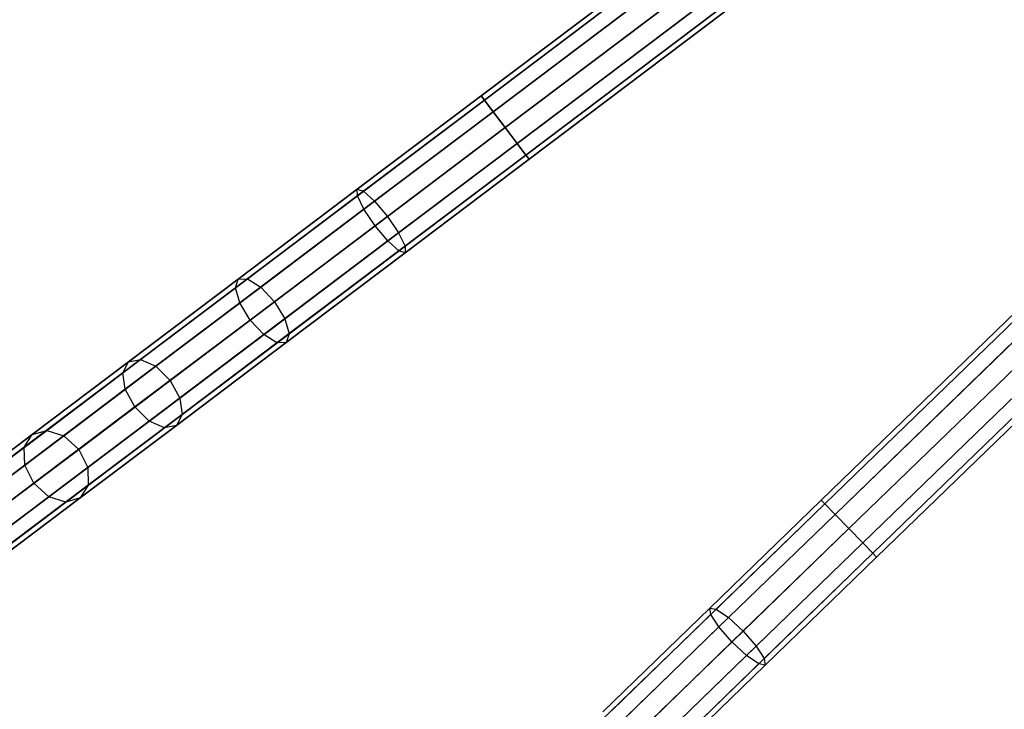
# Model space of a CAD drawing. Extents: x -129 to 129, y -127 to 130.
# Tile 13 of 188: x -98 to -74, y -78 to -61. Entities that reach past the tile are written whole.
import ezdxf

# ---------------------------------------------------------------- set-up
doc = ezdxf.new("R2010")
doc.units = 0
doc.header["$LTSCALE"] = 25.4
doc.layers.get('0').update_dxf_attribs({"linetype": 'CONTINUOUS'})

# ---------------------------------------------------------------- blocks, each defined once
blk = doc.blocks.new('NOME_B_PM2_STL')
at = {"color": 0}
for p, q in [((83.357, -34.113, 524.578), (43.456, -64.244, 524.578)), ((83.357, -34.113, 524.578), (43.456, -64.244, 524.578)), ((43.456, -64.244, 344.578), (83.357, -34.113, 344.578)), ((43.456, -64.244, 344.578), (83.357, -34.113, 344.578)), ((83.438, -34.22, 525.078), (43.537, -64.351, 525.078)), ((83.438, -34.22, 525.078), (43.537, -64.351, 525.078)), ((83.438, -34.22, 524.078), (43.537, -64.351, 524.078)), ((83.438, -34.22, 524.078), (43.537, -64.351, 524.078)), ((43.537, -64.351, 344.078), (83.438, -34.22, 344.078)), ((43.537, -64.351, 344.078), (83.438, -34.22, 344.078)), ((43.537, -64.351, 345.078), (83.438, -34.22, 345.078)), ((43.537, -64.351, 345.078), (83.438, -34.22, 345.078)), ((83.658, -34.512, 525.444), (43.757, -64.643, 525.444)), ((83.658, -34.512, 525.444), (43.757, -64.643, 525.444)), ((83.658, -34.512, 523.712), (43.757, -64.643, 523.712)), ((83.658, -34.512, 523.712), (43.757, -64.643, 523.712)), ((43.757, -64.643, 343.712), (83.658, -34.512, 343.712)), ((43.757, -64.643, 343.712), (83.658, -34.512, 343.712)), ((43.757, -64.643, 345.444), (83.658, -34.512, 345.444)), ((43.757, -64.643, 345.444), (83.658, -34.512, 345.444)), ((83.96, -34.911, 523.578), (44.059, -65.042, 523.578)), ((83.96, -34.911, 525.578), (44.059, -65.042, 525.578)), ((83.96, -34.911, 525.578), (44.059, -65.042, 525.578)), ((83.96, -34.911, 523.578), (44.059, -65.042, 523.578)), ((44.059, -65.042, 345.578), (83.96, -34.911, 345.578)), ((44.059, -65.042, 343.578), (83.96, -34.911, 343.578)), ((44.059, -65.042, 343.578), (83.96, -34.911, 343.578)), ((44.059, -65.042, 345.578), (83.96, -34.911, 345.578)), ((84.261, -35.31, 523.712), (44.36, -65.441, 523.712)), ((84.261, -35.31, 523.712), (44.36, -65.441, 523.712)), ((84.261, -35.31, 525.444), (44.36, -65.441, 525.444)), ((84.261, -35.31, 525.444), (44.36, -65.441, 525.444)), ((44.36, -65.441, 345.444), (84.261, -35.31, 345.444)), ((44.36, -65.441, 345.444), (84.261, -35.31, 345.444)), ((44.36, -65.441, 343.712), (84.261, -35.31, 343.712)), ((44.36, -65.441, 343.712), (84.261, -35.31, 343.712)), ((84.481, -35.602, 524.078), (44.581, -65.733, 524.078)), ((84.481, -35.602, 524.078), (44.581, -65.733, 524.078)), ((84.481, -35.602, 525.078), (44.581, -65.733, 525.078)), ((84.481, -35.602, 525.078), (44.581, -65.733, 525.078)), ((44.581, -65.733, 345.078), (84.481, -35.602, 345.078)), ((44.581, -65.733, 345.078), (84.481, -35.602, 345.078)), ((44.581, -65.733, 344.078), (84.481, -35.602, 344.078)), ((44.581, -65.733, 344.078), (84.481, -35.602, 344.078)), ((84.562, -35.709, 524.578), (44.661, -65.84, 524.578)), ((84.562, -35.709, 524.578), (44.661, -65.84, 524.578)), ((44.661, -65.84, 344.578), (84.562, -35.709, 344.578)), ((44.661, -65.84, 344.578), (84.562, -35.709, 344.578)), ((87.904, -39.609, 524.578), (52.008, -74.416, 524.578)), ((87.904, -39.609, 524.578), (52.008, -74.416, 524.578)), ((52.008, -74.416, 344.578), (87.904, -39.609, 344.578)), ((52.008, -74.416, 344.578), (87.904, -39.609, 344.578)), ((87.997, -39.705, 525.078), (52.102, -74.512, 525.078)), ((87.997, -39.705, 525.078), (52.102, -74.512, 525.078)), ((87.997, -39.705, 524.078), (52.102, -74.512, 524.078)), ((87.997, -39.705, 524.078), (52.102, -74.512, 524.078)), ((52.102, -74.512, 344.078), (87.997, -39.705, 344.078)), ((52.102, -74.512, 344.078), (87.997, -39.705, 344.078)), ((52.102, -74.512, 345.078), (87.997, -39.705, 345.078)), ((52.102, -74.512, 345.078), (87.997, -39.705, 345.078)), ((88.252, -39.968, 525.444), (52.356, -74.775, 525.444)), ((88.252, -39.968, 525.444), (52.356, -74.775, 525.444)), ((88.252, -39.968, 523.712), (52.356, -74.775, 523.712)), ((88.252, -39.968, 523.712), (52.356, -74.775, 523.712)), ((52.356, -74.775, 343.712), (88.252, -39.968, 343.712)), ((52.356, -74.775, 343.712), (88.252, -39.968, 343.712)), ((52.356, -74.775, 345.444), (88.252, -39.968, 345.444)), ((52.356, -74.775, 345.444), (88.252, -39.968, 345.444)), ((88.6, -40.327, 523.578), (52.704, -75.134, 523.578)), ((88.6, -40.327, 525.578), (52.704, -75.134, 525.578)), ((88.6, -40.327, 525.578), (52.704, -75.134, 525.578)), ((88.6, -40.327, 523.578), (52.704, -75.134, 523.578)), ((52.704, -75.134, 345.578), (88.6, -40.327, 345.578)), ((52.704, -75.134, 343.578), (88.6, -40.327, 343.578)), ((52.704, -75.134, 343.578), (88.6, -40.327, 343.578)), ((52.704, -75.134, 345.578), (88.6, -40.327, 345.578)), ((88.948, -40.686, 523.712), (53.052, -75.493, 523.712)), ((88.948, -40.686, 523.712), (53.052, -75.493, 523.712)), ((88.948, -40.686, 525.444), (53.052, -75.493, 525.444)), ((88.948, -40.686, 525.444), (53.052, -75.493, 525.444)), ((53.052, -75.493, 345.444), (88.948, -40.686, 345.444)), ((53.052, -75.493, 345.444), (88.948, -40.686, 345.444)), ((53.052, -75.493, 343.712), (88.948, -40.686, 343.712)), ((53.052, -75.493, 343.712), (88.948, -40.686, 343.712)), ((89.203, -40.949, 524.078), (53.307, -75.755, 524.078)), ((89.203, -40.949, 524.078), (53.307, -75.755, 524.078)), ((89.203, -40.949, 525.078), (53.307, -75.755, 525.078)), ((89.203, -40.949, 525.078), (53.307, -75.755, 525.078)), ((53.307, -75.755, 345.078), (89.203, -40.949, 345.078)), ((53.307, -75.755, 345.078), (89.203, -40.949, 345.078)), ((53.307, -75.755, 344.078), (89.203, -40.949, 344.078)), ((53.307, -75.755, 344.078), (89.203, -40.949, 344.078)), ((89.296, -41.045, 524.578), (53.401, -75.852, 524.578)), ((89.296, -41.045, 524.578), (53.401, -75.852, 524.578)), ((53.401, -75.852, 344.578), (89.296, -41.045, 344.578)), ((53.401, -75.852, 344.578), (89.296, -41.045, 344.578)), ((43.456, -64.244, 524.578), (40.342, -66.596, 524.194)), ((43.456, -64.244, 524.578), (40.342, -66.596, 524.194)), ((40.342, -66.596, 344.962), (43.456, -64.244, 344.578)), ((40.342, -66.596, 344.962), (43.456, -64.244, 344.578)), ((43.537, -64.351, 525.078), (40.345, -66.761, 524.684)), ((43.537, -64.351, 525.078), (40.345, -66.761, 524.684)), ((40.345, -66.761, 344.472), (43.537, -64.351, 344.078)), ((40.345, -66.761, 344.472), (43.537, -64.351, 344.078)), ((43.537, -64.351, 524.078), (40.501, -66.644, 523.703)), ((43.537, -64.351, 524.078), (40.501, -66.644, 523.703)), ((40.501, -66.644, 345.453), (43.537, -64.351, 345.078)), ((40.501, -66.644, 345.453), (43.537, -64.351, 345.078)), ((43.456, -64.244, 524.578), (43.537, -64.351, 525.078)), ((43.537, -64.351, 524.078), (43.456, -64.244, 524.578)), ((43.456, -64.244, 524.578), (43.537, -64.351, 525.078)), ((43.537, -64.351, 524.078), (43.456, -64.244, 524.578)), ((43.456, -64.244, 344.578), (43.537, -64.351, 344.078)), ((43.537, -64.351, 345.078), (43.456, -64.244, 344.578)), ((43.456, -64.244, 344.578), (43.537, -64.351, 344.078)), ((43.537, -64.351, 345.078), (43.456, -64.244, 344.578)), ((43.537, -64.351, 525.078), (43.757, -64.643, 525.444)), ((43.757, -64.643, 523.712), (43.537, -64.351, 524.078)), ((43.537, -64.351, 525.078), (43.757, -64.643, 525.444)), ((43.757, -64.643, 523.712), (43.537, -64.351, 524.078)), ((43.537, -64.351, 344.078), (43.757, -64.643, 343.712)), ((43.757, -64.643, 345.444), (43.537, -64.351, 345.078)), ((43.537, -64.351, 344.078), (43.757, -64.643, 343.712)), ((43.757, -64.643, 345.444), (43.537, -64.351, 345.078)), ((43.757, -64.643, 525.444), (40.509, -67.097, 525.043)), ((43.757, -64.643, 525.444), (40.509, -67.097, 525.043)), ((40.509, -67.097, 344.113), (43.757, -64.643, 343.712)), ((40.509, -67.097, 344.113), (43.757, -64.643, 343.712)), ((43.757, -64.643, 523.712), (40.778, -66.893, 523.344)), ((43.757, -64.643, 523.712), (40.778, -66.893, 523.344)), ((40.778, -66.893, 345.812), (43.757, -64.643, 345.444)), ((40.778, -66.893, 345.812), (43.757, -64.643, 345.444)), ((43.757, -64.643, 525.444), (44.059, -65.042, 525.578)), ((44.059, -65.042, 523.578), (43.757, -64.643, 523.712)), ((43.757, -64.643, 525.444), (44.059, -65.042, 525.578)), ((44.059, -65.042, 523.578), (43.757, -64.643, 523.712)), ((43.757, -64.643, 343.712), (44.059, -65.042, 343.578)), ((44.059, -65.042, 345.578), (43.757, -64.643, 345.444)), ((43.757, -64.643, 343.712), (44.059, -65.042, 343.578)), ((44.059, -65.042, 345.578), (43.757, -64.643, 345.444)), ((44.059, -65.042, 525.578), (40.789, -67.511, 525.174)), ((44.059, -65.042, 525.578), (40.789, -67.511, 525.174)), ((40.789, -67.511, 343.981), (44.059, -65.042, 343.578)), ((40.789, -67.511, 343.981), (44.059, -65.042, 343.578)), ((41.101, -67.276, 523.213), (44.059, -65.042, 523.578)), ((41.101, -67.276, 523.213), (44.059, -65.042, 523.578)), ((44.059, -65.042, 345.578), (41.101, -67.276, 345.943)), ((44.059, -65.042, 345.578), (41.101, -67.276, 345.943)), ((44.36, -65.441, 523.712), (44.059, -65.042, 523.578)), ((44.059, -65.042, 525.578), (44.36, -65.441, 525.444)), ((44.36, -65.441, 523.712), (44.059, -65.042, 523.578)), ((44.059, -65.042, 525.578), (44.36, -65.441, 525.444)), ((44.36, -65.441, 345.444), (44.059, -65.042, 345.578)), ((44.059, -65.042, 343.578), (44.36, -65.441, 343.712)), ((44.36, -65.441, 345.444), (44.059, -65.042, 345.578)), ((44.059, -65.042, 343.578), (44.36, -65.441, 343.712)), ((44.36, -65.441, 525.444), (41.111, -67.895, 525.043)), ((44.36, -65.441, 525.444), (41.111, -67.895, 525.043)), ((41.111, -67.895, 344.113), (44.36, -65.441, 343.712)), ((41.111, -67.895, 344.113), (44.36, -65.441, 343.712)), ((44.36, -65.441, 523.712), (41.381, -67.691, 523.344)), ((44.36, -65.441, 523.712), (41.381, -67.691, 523.344)), ((41.381, -67.691, 345.812), (44.36, -65.441, 345.444)), ((41.381, -67.691, 345.812), (44.36, -65.441, 345.444)), ((44.581, -65.733, 524.078), (44.36, -65.441, 523.712)), ((44.36, -65.441, 525.444), (44.581, -65.733, 525.078)), ((44.581, -65.733, 524.078), (44.36, -65.441, 523.712)), ((44.36, -65.441, 525.444), (44.581, -65.733, 525.078)), ((44.581, -65.733, 345.078), (44.36, -65.441, 345.444)), ((44.36, -65.441, 343.712), (44.581, -65.733, 344.078)), ((44.581, -65.733, 345.078), (44.36, -65.441, 345.444)), ((44.36, -65.441, 343.712), (44.581, -65.733, 344.078)), ((44.581, -65.733, 525.078), (41.389, -68.144, 524.684)), ((44.581, -65.733, 525.078), (41.389, -68.144, 524.684)), ((41.389, -68.144, 344.472), (44.581, -65.733, 344.078)), ((41.389, -68.144, 344.472), (44.581, -65.733, 344.078)), ((44.581, -65.733, 524.078), (41.545, -68.026, 523.703)), ((44.581, -65.733, 524.078), (41.545, -68.026, 523.703)), ((41.545, -68.026, 345.453), (44.581, -65.733, 345.078)), ((41.545, -68.026, 345.453), (44.581, -65.733, 345.078)), ((44.661, -65.84, 524.578), (41.548, -68.192, 524.194)), ((44.661, -65.84, 524.578), (41.548, -68.192, 524.194)), ((41.548, -68.192, 344.962), (44.661, -65.84, 344.578)), ((41.548, -68.192, 344.962), (44.661, -65.84, 344.578)), ((44.661, -65.84, 524.578), (44.581, -65.733, 524.078)), ((44.581, -65.733, 525.078), (44.661, -65.84, 524.578)), ((44.661, -65.84, 524.578), (44.581, -65.733, 524.078)), ((44.581, -65.733, 525.078), (44.661, -65.84, 524.578)), ((44.661, -65.84, 344.578), (44.581, -65.733, 345.078)), ((44.581, -65.733, 344.078), (44.661, -65.84, 344.578)), ((44.661, -65.84, 344.578), (44.581, -65.733, 345.078)), ((44.581, -65.733, 344.078), (44.661, -65.84, 344.578)), ((40.342, -66.596, 524.194), (37.348, -68.857, 523.055)), ((40.342, -66.596, 524.194), (37.348, -68.857, 523.055)), ((37.348, -68.857, 346.1), (40.342, -66.596, 344.962)), ((37.348, -68.857, 346.1), (40.342, -66.596, 344.962)), ((40.345, -66.761, 524.684), (40.342, -66.596, 524.194)), ((40.342, -66.596, 524.194), (40.501, -66.644, 523.703)), ((40.345, -66.761, 524.684), (40.342, -66.596, 524.194)), ((40.342, -66.596, 524.194), (40.501, -66.644, 523.703)), ((40.345, -66.761, 344.472), (40.342, -66.596, 344.962)), ((40.342, -66.596, 344.962), (40.501, -66.644, 345.453)), ((40.345, -66.761, 344.472), (40.342, -66.596, 344.962)), ((40.342, -66.596, 344.962), (40.501, -66.644, 345.453)), ((40.345, -66.761, 524.684), (37.276, -69.079, 523.517)), ((40.345, -66.761, 524.684), (37.276, -69.079, 523.517)), ((37.276, -69.079, 345.638), (40.345, -66.761, 344.472)), ((37.276, -69.079, 345.638), (40.345, -66.761, 344.472)), ((40.501, -66.644, 523.703), (37.582, -68.848, 522.594)), ((40.501, -66.644, 523.703), (37.582, -68.848, 522.594)), ((37.582, -68.848, 346.562), (40.501, -66.644, 345.453)), ((37.582, -68.848, 346.562), (40.501, -66.644, 345.453)), ((40.509, -67.097, 525.043), (40.345, -66.761, 524.684)), ((40.509, -67.097, 525.043), (40.345, -66.761, 524.684)), ((40.509, -67.097, 344.113), (40.345, -66.761, 344.472)), ((40.509, -67.097, 344.113), (40.345, -66.761, 344.472)), ((40.501, -66.644, 523.703), (40.778, -66.893, 523.344)), ((40.501, -66.644, 523.703), (40.778, -66.893, 523.344)), ((40.501, -66.644, 345.453), (40.778, -66.893, 345.812)), ((40.501, -66.644, 345.453), (40.778, -66.893, 345.812)), ((40.509, -67.097, 525.043), (37.385, -69.455, 523.856)), ((40.509, -67.097, 525.043), (37.385, -69.455, 523.856)), ((37.385, -69.455, 345.3), (40.509, -67.097, 344.113)), ((37.385, -69.455, 345.3), (40.509, -67.097, 344.113)), ((40.778, -66.893, 523.344), (37.914, -69.056, 522.255)), ((40.778, -66.893, 523.344), (37.914, -69.056, 522.255)), ((37.914, -69.056, 346.9), (40.778, -66.893, 345.812)), ((37.914, -69.056, 346.9), (40.778, -66.893, 345.812)), ((40.789, -67.511, 525.174), (40.509, -67.097, 525.043)), ((40.789, -67.511, 525.174), (40.509, -67.097, 525.043)), ((40.789, -67.511, 343.981), (40.509, -67.097, 344.113)), ((40.789, -67.511, 343.981), (40.509, -67.097, 344.113)), ((40.778, -66.893, 523.344), (41.101, -67.276, 523.213)), ((40.778, -66.893, 523.344), (41.101, -67.276, 523.213)), ((40.778, -66.893, 345.812), (41.101, -67.276, 345.943)), ((40.778, -66.893, 345.812), (41.101, -67.276, 345.943)), ((38.256, -69.424, 522.132), (41.101, -67.276, 523.213)), ((38.256, -69.424, 522.132), (41.101, -67.276, 523.213)), ((41.101, -67.276, 345.943), (38.256, -69.424, 347.024)), ((41.101, -67.276, 345.943), (38.256, -69.424, 347.024)), ((41.101, -67.276, 523.213), (41.381, -67.691, 523.344)), ((41.101, -67.276, 523.213), (41.381, -67.691, 523.344)), ((41.101, -67.276, 345.943), (41.381, -67.691, 345.812)), ((41.101, -67.276, 345.943), (41.381, -67.691, 345.812)), ((40.789, -67.511, 525.174), (37.645, -69.885, 523.979)), ((40.789, -67.511, 525.174), (37.645, -69.885, 523.979)), ((37.645, -69.885, 345.176), (40.789, -67.511, 343.981)), ((37.645, -69.885, 345.176), (40.789, -67.511, 343.981)), ((41.111, -67.895, 525.043), (40.789, -67.511, 525.174)), ((41.111, -67.895, 525.043), (40.789, -67.511, 525.174)), ((41.111, -67.895, 344.113), (40.789, -67.511, 343.981)), ((41.111, -67.895, 344.113), (40.789, -67.511, 343.981)), ((41.381, -67.691, 523.344), (38.517, -69.854, 522.255)), ((41.381, -67.691, 523.344), (38.517, -69.854, 522.255)), ((38.517, -69.854, 346.9), (41.381, -67.691, 345.812)), ((38.517, -69.854, 346.9), (41.381, -67.691, 345.812)), ((41.381, -67.691, 523.344), (41.545, -68.026, 523.703)), ((41.381, -67.691, 523.344), (41.545, -68.026, 523.703)), ((41.381, -67.691, 345.812), (41.545, -68.026, 345.453)), ((41.381, -67.691, 345.812), (41.545, -68.026, 345.453)), ((41.111, -67.895, 525.043), (37.988, -70.253, 523.856)), ((41.111, -67.895, 525.043), (37.988, -70.253, 523.856)), ((37.988, -70.253, 345.3), (41.111, -67.895, 344.113)), ((37.988, -70.253, 345.3), (41.111, -67.895, 344.113)), ((41.545, -68.026, 523.703), (38.625, -70.231, 522.594)), ((41.545, -68.026, 523.703), (38.625, -70.231, 522.594)), ((38.625, -70.231, 346.562), (41.545, -68.026, 345.453)), ((38.625, -70.231, 346.562), (41.545, -68.026, 345.453)), ((41.389, -68.144, 524.684), (41.111, -67.895, 525.043)), ((41.389, -68.144, 524.684), (41.111, -67.895, 525.043)), ((41.389, -68.144, 344.472), (41.111, -67.895, 344.113)), ((41.389, -68.144, 344.472), (41.111, -67.895, 344.113)), ((41.545, -68.026, 523.703), (41.548, -68.192, 524.194)), ((41.545, -68.026, 523.703), (41.548, -68.192, 524.194)), ((41.545, -68.026, 345.453), (41.548, -68.192, 344.962)), ((41.545, -68.026, 345.453), (41.548, -68.192, 344.962)), ((41.389, -68.144, 524.684), (38.32, -70.461, 523.517)), ((41.389, -68.144, 524.684), (38.32, -70.461, 523.517)), ((38.32, -70.461, 345.638), (41.389, -68.144, 344.472)), ((38.32, -70.461, 345.638), (41.389, -68.144, 344.472)), ((41.548, -68.192, 524.194), (38.554, -70.453, 523.055)), ((41.548, -68.192, 524.194), (38.554, -70.453, 523.055)), ((38.554, -70.453, 346.1), (41.548, -68.192, 344.962)), ((38.554, -70.453, 346.1), (41.548, -68.192, 344.962)), ((41.548, -68.192, 524.194), (41.389, -68.144, 524.684)), ((41.548, -68.192, 524.194), (41.389, -68.144, 524.684)), ((41.548, -68.192, 344.962), (41.389, -68.144, 344.472)), ((41.548, -68.192, 344.962), (41.389, -68.144, 344.472)), ((37.348, -68.857, 523.055), (34.589, -70.94, 521.207)), ((37.348, -68.857, 523.055), (34.589, -70.94, 521.207)), ((34.589, -70.94, 347.948), (37.348, -68.857, 346.1)), ((34.589, -70.94, 347.948), (37.348, -68.857, 346.1)), ((37.582, -68.848, 522.594), (34.891, -70.88, 520.792)), ((37.582, -68.848, 522.594), (34.891, -70.88, 520.792)), ((34.891, -70.88, 348.364), (37.582, -68.848, 346.562)), ((34.891, -70.88, 348.364), (37.582, -68.848, 346.562)), ((37.914, -69.056, 522.255), (35.274, -71.05, 520.487)), ((37.914, -69.056, 522.255), (35.274, -71.05, 520.487)), ((35.274, -71.05, 348.669), (37.914, -69.056, 346.9)), ((35.274, -71.05, 348.669), (37.914, -69.056, 346.9)), ((37.276, -69.079, 523.517), (37.348, -68.857, 523.055)), ((37.276, -69.079, 523.517), (37.348, -68.857, 523.055)), ((37.276, -69.079, 345.638), (37.348, -68.857, 346.1)), ((37.276, -69.079, 345.638), (37.348, -68.857, 346.1)), ((37.348, -68.857, 523.055), (37.582, -68.848, 522.594)), ((37.348, -68.857, 523.055), (37.582, -68.848, 522.594)), ((37.348, -68.857, 346.1), (37.582, -68.848, 346.562)), ((37.348, -68.857, 346.1), (37.582, -68.848, 346.562)), ((37.582, -68.848, 522.594), (37.914, -69.056, 522.255)), ((37.582, -68.848, 522.594), (37.914, -69.056, 522.255)), ((37.582, -68.848, 346.562), (37.914, -69.056, 346.9)), ((37.582, -68.848, 346.562), (37.914, -69.056, 346.9)), ((37.914, -69.056, 522.255), (38.256, -69.424, 522.132)), ((37.914, -69.056, 522.255), (38.256, -69.424, 522.132)), ((37.914, -69.056, 346.9), (38.256, -69.424, 347.024)), ((37.914, -69.056, 346.9), (38.256, -69.424, 347.024)), ((37.276, -69.079, 523.517), (34.448, -71.215, 521.623)), ((37.276, -69.079, 523.517), (34.448, -71.215, 521.623)), ((34.448, -71.215, 347.533), (37.276, -69.079, 345.638)), ((34.448, -71.215, 347.533), (37.276, -69.079, 345.638)), ((37.385, -69.455, 523.856), (37.276, -69.079, 523.517)), ((37.385, -69.455, 523.856), (37.276, -69.079, 523.517)), ((37.385, -69.455, 345.3), (37.276, -69.079, 345.638)), ((37.385, -69.455, 345.3), (37.276, -69.079, 345.638)), ((37.385, -69.455, 523.856), (34.506, -71.629, 521.927)), ((37.385, -69.455, 523.856), (34.506, -71.629, 521.927)), ((34.506, -71.629, 347.228), (37.385, -69.455, 345.3)), ((34.506, -71.629, 347.228), (37.385, -69.455, 345.3)), ((35.635, -71.404, 520.376), (38.256, -69.424, 522.132)), ((35.635, -71.404, 520.376), (38.256, -69.424, 522.132)), ((38.256, -69.424, 347.024), (35.635, -71.404, 348.78)), ((38.256, -69.424, 347.024), (35.635, -71.404, 348.78)), ((37.645, -69.885, 523.979), (37.385, -69.455, 523.856)), ((37.645, -69.885, 523.979), (37.385, -69.455, 523.856)), ((37.645, -69.885, 345.176), (37.385, -69.455, 345.3)), ((37.645, -69.885, 345.176), (37.385, -69.455, 345.3)), ((38.256, -69.424, 522.132), (38.517, -69.854, 522.255)), ((38.256, -69.424, 522.132), (38.517, -69.854, 522.255)), ((38.256, -69.424, 347.024), (38.517, -69.854, 346.9)), ((38.256, -69.424, 347.024), (38.517, -69.854, 346.9)), ((37.645, -69.885, 523.979), (34.748, -72.073, 522.039)), ((37.645, -69.885, 523.979), (34.748, -72.073, 522.039)), ((34.748, -72.073, 347.117), (37.645, -69.885, 345.176)), ((34.748, -72.073, 347.117), (37.645, -69.885, 345.176)), ((38.517, -69.854, 522.255), (35.877, -71.848, 520.487)), ((38.517, -69.854, 522.255), (35.877, -71.848, 520.487)), ((35.877, -71.848, 348.669), (38.517, -69.854, 346.9)), ((35.877, -71.848, 348.669), (38.517, -69.854, 346.9)), ((37.988, -70.253, 523.856), (37.645, -69.885, 523.979)), ((37.988, -70.253, 523.856), (37.645, -69.885, 523.979)), ((37.988, -70.253, 345.3), (37.645, -69.885, 345.176)), ((37.988, -70.253, 345.3), (37.645, -69.885, 345.176)), ((38.517, -69.854, 522.255), (38.625, -70.231, 522.594)), ((38.517, -69.854, 522.255), (38.625, -70.231, 522.594)), ((38.517, -69.854, 346.9), (38.625, -70.231, 346.562)), ((38.517, -69.854, 346.9), (38.625, -70.231, 346.562)), ((37.988, -70.253, 523.856), (35.109, -72.427, 521.927)), ((37.988, -70.253, 523.856), (35.109, -72.427, 521.927)), ((35.109, -72.427, 347.228), (37.988, -70.253, 345.3)), ((35.109, -72.427, 347.228), (37.988, -70.253, 345.3)), ((38.625, -70.231, 522.594), (35.935, -72.262, 520.792)), ((38.625, -70.231, 522.594), (35.935, -72.262, 520.792)), ((35.935, -72.262, 348.364), (38.625, -70.231, 346.562)), ((35.935, -72.262, 348.364), (38.625, -70.231, 346.562)), ((38.32, -70.461, 523.517), (37.988, -70.253, 523.856)), ((38.32, -70.461, 523.517), (37.988, -70.253, 523.856)), ((38.32, -70.461, 345.638), (37.988, -70.253, 345.3)), ((38.32, -70.461, 345.638), (37.988, -70.253, 345.3)), ((38.625, -70.231, 522.594), (38.554, -70.453, 523.055)), ((38.625, -70.231, 522.594), (38.554, -70.453, 523.055)), ((38.625, -70.231, 346.562), (38.554, -70.453, 346.1)), ((38.625, -70.231, 346.562), (38.554, -70.453, 346.1)), ((38.32, -70.461, 523.517), (35.492, -72.597, 521.623)), ((38.32, -70.461, 523.517), (35.492, -72.597, 521.623)), ((35.492, -72.597, 347.533), (38.32, -70.461, 345.638)), ((35.492, -72.597, 347.533), (38.32, -70.461, 345.638)), ((38.554, -70.453, 523.055), (35.794, -72.536, 521.207)), ((38.554, -70.453, 523.055), (35.794, -72.536, 521.207)), ((35.794, -72.536, 347.948), (38.554, -70.453, 346.1)), ((35.794, -72.536, 347.948), (38.554, -70.453, 346.1)), ((38.554, -70.453, 523.055), (38.32, -70.461, 523.517)), ((38.554, -70.453, 523.055), (38.32, -70.461, 523.517)), ((38.554, -70.453, 346.1), (38.32, -70.461, 345.638)), ((38.554, -70.453, 346.1), (38.32, -70.461, 345.638)), ((34.589, -70.94, 521.207), (32.17, -72.767, 518.72)), ((34.589, -70.94, 521.207), (32.17, -72.767, 518.72)), ((32.17, -72.767, 350.436), (34.589, -70.94, 347.948)), ((32.17, -72.767, 350.436), (34.589, -70.94, 347.948)), ((34.891, -70.88, 520.792), (32.533, -72.661, 518.366)), ((34.891, -70.88, 520.792), (32.533, -72.661, 518.366)), ((32.533, -72.661, 350.789), (34.891, -70.88, 348.364)), ((32.533, -72.661, 350.789), (34.891, -70.88, 348.364)), ((35.274, -71.05, 520.487), (32.96, -72.797, 518.108)), ((35.274, -71.05, 520.487), (32.96, -72.797, 518.108)), ((32.96, -72.797, 351.048), (35.274, -71.05, 348.669)), ((32.96, -72.797, 351.048), (35.274, -71.05, 348.669)), ((34.448, -71.215, 521.623), (34.589, -70.94, 521.207)), ((34.448, -71.215, 521.623), (34.589, -70.94, 521.207)), ((34.448, -71.215, 347.533), (34.589, -70.94, 347.948)), ((34.448, -71.215, 347.533), (34.589, -70.94, 347.948)), ((34.589, -70.94, 521.207), (34.891, -70.88, 520.792)), ((34.589, -70.94, 521.207), (34.891, -70.88, 520.792)), ((34.589, -70.94, 347.948), (34.891, -70.88, 348.364)), ((34.589, -70.94, 347.948), (34.891, -70.88, 348.364)), ((34.891, -70.88, 520.792), (35.274, -71.05, 520.487)), ((34.891, -70.88, 520.792), (35.274, -71.05, 520.487)), ((34.891, -70.88, 348.364), (35.274, -71.05, 348.669)), ((34.891, -70.88, 348.364), (35.274, -71.05, 348.669)), ((35.274, -71.05, 520.487), (35.635, -71.404, 520.376)), ((35.274, -71.05, 520.487), (35.635, -71.404, 520.376)), ((35.274, -71.05, 348.669), (35.635, -71.404, 348.78)), ((35.274, -71.05, 348.669), (35.635, -71.404, 348.78)), ((34.448, -71.215, 521.623), (31.969, -73.087, 519.074)), ((34.448, -71.215, 521.623), (31.969, -73.087, 519.074)), ((31.969, -73.087, 350.082), (34.448, -71.215, 347.533)), ((31.969, -73.087, 350.082), (34.448, -71.215, 347.533)), ((34.506, -71.629, 521.927), (34.448, -71.215, 521.623)), ((34.506, -71.629, 521.927), (34.448, -71.215, 521.623)), ((34.506, -71.629, 347.228), (34.448, -71.215, 347.533)), ((34.506, -71.629, 347.228), (34.448, -71.215, 347.533)), ((33.337, -73.139, 518.013), (35.635, -71.404, 520.376)), ((33.337, -73.139, 518.013), (35.635, -71.404, 520.376)), ((35.635, -71.404, 348.78), (33.337, -73.139, 351.143)), ((35.635, -71.404, 348.78), (33.337, -73.139, 351.143)), ((35.635, -71.404, 520.376), (35.877, -71.848, 520.487)), ((35.635, -71.404, 520.376), (35.877, -71.848, 520.487)), ((35.635, -71.404, 348.78), (35.877, -71.848, 348.669)), ((35.635, -71.404, 348.78), (35.877, -71.848, 348.669)), ((34.506, -71.629, 521.927), (31.983, -73.535, 519.332)), ((34.506, -71.629, 521.927), (31.983, -73.535, 519.332)), ((31.983, -73.535, 349.823), (34.506, -71.629, 347.228)), ((31.983, -73.535, 349.823), (34.506, -71.629, 347.228)), ((34.748, -72.073, 522.039), (34.506, -71.629, 521.927)), ((34.748, -72.073, 522.039), (34.506, -71.629, 521.927)), ((34.748, -72.073, 347.117), (34.506, -71.629, 347.228)), ((34.748, -72.073, 347.117), (34.506, -71.629, 347.228)), ((35.877, -71.848, 520.487), (33.563, -73.595, 518.108)), ((35.877, -71.848, 520.487), (33.563, -73.595, 518.108)), ((33.563, -73.595, 351.048), (35.877, -71.848, 348.669)), ((33.563, -73.595, 351.048), (35.877, -71.848, 348.669)), ((35.877, -71.848, 520.487), (35.935, -72.262, 520.792)), ((35.877, -71.848, 520.487), (35.935, -72.262, 520.792)), ((35.877, -71.848, 348.669), (35.935, -72.262, 348.364)), ((35.877, -71.848, 348.669), (35.935, -72.262, 348.364)), ((34.748, -72.073, 522.039), (32.209, -73.991, 519.427)), ((34.748, -72.073, 522.039), (32.209, -73.991, 519.427)), ((32.209, -73.991, 349.729), (34.748, -72.073, 347.117)), ((32.209, -73.991, 349.729), (34.748, -72.073, 347.117)), ((35.935, -72.262, 520.792), (33.577, -74.043, 518.366)), ((35.935, -72.262, 520.792), (33.577, -74.043, 518.366)), ((33.577, -74.043, 350.789), (35.935, -72.262, 348.364)), ((33.577, -74.043, 350.789), (35.935, -72.262, 348.364)), ((35.109, -72.427, 521.927), (34.748, -72.073, 522.039)), ((35.109, -72.427, 521.927), (34.748, -72.073, 522.039)), ((35.109, -72.427, 347.228), (34.748, -72.073, 347.117)), ((35.109, -72.427, 347.228), (34.748, -72.073, 347.117)), ((35.935, -72.262, 520.792), (35.794, -72.536, 521.207)), ((35.935, -72.262, 520.792), (35.794, -72.536, 521.207)), ((35.935, -72.262, 348.364), (35.794, -72.536, 347.948)), ((35.935, -72.262, 348.364), (35.794, -72.536, 347.948)), ((35.109, -72.427, 521.927), (32.586, -74.333, 519.332)), ((35.109, -72.427, 521.927), (32.586, -74.333, 519.332)), ((32.586, -74.333, 349.823), (35.109, -72.427, 347.228)), ((32.586, -74.333, 349.823), (35.109, -72.427, 347.228)), ((35.794, -72.536, 521.207), (33.376, -74.363, 518.72)), ((35.794, -72.536, 521.207), (33.376, -74.363, 518.72)), ((33.376, -74.363, 350.436), (35.794, -72.536, 347.948)), ((33.376, -74.363, 350.436), (35.794, -72.536, 347.948)), ((35.492, -72.597, 521.623), (35.109, -72.427, 521.927)), ((35.492, -72.597, 521.623), (35.109, -72.427, 521.927)), ((35.492, -72.597, 347.533), (35.109, -72.427, 347.228)), ((35.492, -72.597, 347.533), (35.109, -72.427, 347.228)), ((35.794, -72.536, 521.207), (35.492, -72.597, 521.623)), ((35.794, -72.536, 521.207), (35.492, -72.597, 521.623)), ((35.794, -72.536, 347.948), (35.492, -72.597, 347.533)), ((35.794, -72.536, 347.948), (35.492, -72.597, 347.533)), ((32.17, -72.767, 518.72), (30.185, -74.266, 515.689)), ((32.17, -72.767, 518.72), (30.185, -74.266, 515.689)), ((30.185, -74.266, 353.466), (32.17, -72.767, 350.436)), ((30.185, -74.266, 353.466), (32.17, -72.767, 350.436)), ((32.533, -72.661, 518.366), (30.598, -74.122, 515.411)), ((32.533, -72.661, 518.366), (30.598, -74.122, 515.411)), ((30.598, -74.122, 353.744), (32.533, -72.661, 350.789)), ((30.598, -74.122, 353.744), (32.533, -72.661, 350.789)), ((31.969, -73.087, 519.074), (32.17, -72.767, 518.72)), ((31.969, -73.087, 519.074), (32.17, -72.767, 518.72)), ((31.969, -73.087, 350.082), (32.17, -72.767, 350.436)), ((31.969, -73.087, 350.082), (32.17, -72.767, 350.436)), ((32.17, -72.767, 518.72), (32.533, -72.661, 518.366)), ((32.17, -72.767, 518.72), (32.533, -72.661, 518.366)), ((32.17, -72.767, 350.436), (32.533, -72.661, 350.789)), ((32.17, -72.767, 350.436), (32.533, -72.661, 350.789)), ((32.533, -72.661, 518.366), (32.96, -72.797, 518.108)), ((32.533, -72.661, 518.366), (32.96, -72.797, 518.108)), ((32.533, -72.661, 350.789), (32.96, -72.797, 351.048)), ((32.533, -72.661, 350.789), (32.96, -72.797, 351.048)), ((35.492, -72.597, 521.623), (33.013, -74.469, 519.074)), ((35.492, -72.597, 521.623), (33.013, -74.469, 519.074)), ((33.013, -74.469, 350.082), (35.492, -72.597, 347.533)), ((33.013, -74.469, 350.082), (35.492, -72.597, 347.533)), ((32.96, -72.797, 518.108), (31.061, -74.231, 515.208)), ((32.96, -72.797, 518.108), (31.061, -74.231, 515.208)), ((31.061, -74.231, 353.948), (32.96, -72.797, 351.048)), ((31.061, -74.231, 353.948), (32.96, -72.797, 351.048)), ((32.96, -72.797, 518.108), (33.337, -73.139, 518.013)), ((32.96, -72.797, 518.108), (33.337, -73.139, 518.013)), ((32.96, -72.797, 351.048), (33.337, -73.139, 351.143)), ((32.96, -72.797, 351.048), (33.337, -73.139, 351.143)), ((31.969, -73.087, 519.074), (29.934, -74.623, 515.967)), ((31.969, -73.087, 519.074), (29.934, -74.623, 515.967)), ((29.934, -74.623, 353.189), (31.969, -73.087, 350.082)), ((29.934, -74.623, 353.189), (31.969, -73.087, 350.082)), ((31.452, -74.563, 515.134), (33.337, -73.139, 518.013)), ((31.452, -74.563, 515.134), (33.337, -73.139, 518.013)), ((33.337, -73.139, 351.143), (31.452, -74.563, 354.022)), ((33.337, -73.139, 351.143), (31.452, -74.563, 354.022)), ((31.983, -73.535, 519.332), (31.969, -73.087, 519.074)), ((31.983, -73.535, 519.332), (31.969, -73.087, 519.074)), ((31.983, -73.535, 349.823), (31.969, -73.087, 350.082)), ((31.983, -73.535, 349.823), (31.969, -73.087, 350.082)), ((33.337, -73.139, 518.013), (33.563, -73.595, 518.108)), ((33.337, -73.139, 518.013), (33.563, -73.595, 518.108)), ((33.337, -73.139, 351.143), (33.563, -73.595, 351.048)), ((33.337, -73.139, 351.143), (33.563, -73.595, 351.048)), ((31.983, -73.535, 519.332), (29.912, -75.099, 516.17)), ((31.983, -73.535, 519.332), (29.912, -75.099, 516.17)), ((29.912, -75.099, 352.985), (31.983, -73.535, 349.823)), ((29.912, -75.099, 352.985), (31.983, -73.535, 349.823)), ((32.209, -73.991, 519.427), (31.983, -73.535, 519.332)), ((32.209, -73.991, 519.427), (31.983, -73.535, 519.332)), ((32.209, -73.991, 349.729), (31.983, -73.535, 349.823)), ((32.209, -73.991, 349.729), (31.983, -73.535, 349.823)), ((33.563, -73.595, 518.108), (31.664, -75.029, 515.208)), ((33.563, -73.595, 518.108), (31.664, -75.029, 515.208)), ((31.664, -75.029, 353.948), (33.563, -73.595, 351.048)), ((31.664, -75.029, 353.948), (33.563, -73.595, 351.048)), ((33.563, -73.595, 518.108), (33.577, -74.043, 518.366)), ((33.563, -73.595, 518.108), (33.577, -74.043, 518.366)), ((33.563, -73.595, 351.048), (33.577, -74.043, 350.789)), ((33.563, -73.595, 351.048), (33.577, -74.043, 350.789)), ((32.209, -73.991, 519.427), (30.125, -75.565, 516.245)), ((32.209, -73.991, 519.427), (30.125, -75.565, 516.245)), ((30.125, -75.565, 352.911), (32.209, -73.991, 349.729)), ((30.125, -75.565, 352.911), (32.209, -73.991, 349.729)), ((32.586, -74.333, 519.332), (32.209, -73.991, 519.427)), ((32.586, -74.333, 519.332), (32.209, -73.991, 519.427)), ((32.586, -74.333, 349.823), (32.209, -73.991, 349.729)), ((32.586, -74.333, 349.823), (32.209, -73.991, 349.729)), ((33.577, -74.043, 518.366), (31.642, -75.504, 515.411)), ((33.577, -74.043, 518.366), (31.642, -75.504, 515.411)), ((31.642, -75.504, 353.744), (33.577, -74.043, 350.789)), ((31.642, -75.504, 353.744), (33.577, -74.043, 350.789)), ((33.577, -74.043, 518.366), (33.376, -74.363, 518.72)), ((33.577, -74.043, 518.366), (33.376, -74.363, 518.72)), ((33.577, -74.043, 350.789), (33.376, -74.363, 350.436)), ((33.577, -74.043, 350.789), (33.376, -74.363, 350.436)), ((32.586, -74.333, 519.332), (30.515, -75.897, 516.17)), ((32.586, -74.333, 519.332), (30.515, -75.897, 516.17)), ((30.515, -75.897, 352.985), (32.586, -74.333, 349.823)), ((30.515, -75.897, 352.985), (32.586, -74.333, 349.823)), ((33.013, -74.469, 519.074), (30.978, -76.005, 515.967)), ((33.013, -74.469, 519.074), (30.978, -76.005, 515.967)), ((30.978, -76.005, 353.189), (33.013, -74.469, 350.082)), ((30.978, -76.005, 353.189), (33.013, -74.469, 350.082)), ((33.376, -74.363, 518.72), (31.391, -75.862, 515.689)), ((33.376, -74.363, 518.72), (31.391, -75.862, 515.689)), ((31.391, -75.862, 353.466), (33.376, -74.363, 350.436)), ((31.391, -75.862, 353.466), (33.376, -74.363, 350.436)), ((33.013, -74.469, 519.074), (32.586, -74.333, 519.332)), ((33.013, -74.469, 519.074), (32.586, -74.333, 519.332)), ((33.013, -74.469, 350.082), (32.586, -74.333, 349.823)), ((33.013, -74.469, 350.082), (32.586, -74.333, 349.823)), ((33.376, -74.363, 518.72), (33.013, -74.469, 519.074)), ((33.376, -74.363, 518.72), (33.013, -74.469, 519.074)), ((33.376, -74.363, 350.436), (33.013, -74.469, 350.082)), ((33.376, -74.363, 350.436), (33.013, -74.469, 350.082)), ((52.008, -74.416, 524.578), (49.207, -77.132, 524.194)), ((52.008, -74.416, 524.578), (49.207, -77.132, 524.194)), ((49.207, -77.132, 344.962), (52.008, -74.416, 344.578)), ((49.207, -77.132, 344.962), (52.008, -74.416, 344.578)), ((52.102, -74.512, 525.078), (49.23, -77.296, 524.684)), ((52.102, -74.512, 525.078), (49.23, -77.296, 524.684)), ((49.23, -77.296, 344.472), (52.102, -74.512, 344.078)), ((49.23, -77.296, 344.472), (52.102, -74.512, 344.078)), ((52.102, -74.512, 524.078), (49.37, -77.16, 523.703)), ((52.102, -74.512, 524.078), (49.37, -77.16, 523.703)), ((49.37, -77.16, 345.453), (52.102, -74.512, 345.078)), ((49.37, -77.16, 345.453), (52.102, -74.512, 345.078)), ((52.008, -74.416, 524.578), (52.102, -74.512, 525.078)), ((52.102, -74.512, 524.078), (52.008, -74.416, 524.578)), ((52.008, -74.416, 524.578), (52.102, -74.512, 525.078)), ((52.102, -74.512, 524.078), (52.008, -74.416, 524.578)), ((52.008, -74.416, 344.578), (52.102, -74.512, 344.078)), ((52.102, -74.512, 345.078), (52.008, -74.416, 344.578)), ((52.008, -74.416, 344.578), (52.102, -74.512, 344.078)), ((52.102, -74.512, 345.078), (52.008, -74.416, 344.578)), ((52.102, -74.512, 525.078), (52.356, -74.775, 525.444)), ((52.356, -74.775, 523.712), (52.102, -74.512, 524.078)), ((52.102, -74.512, 525.078), (52.356, -74.775, 525.444)), ((52.356, -74.775, 523.712), (52.102, -74.512, 524.078)), ((52.102, -74.512, 344.078), (52.356, -74.775, 343.712)), ((52.356, -74.775, 345.444), (52.102, -74.512, 345.078)), ((52.102, -74.512, 344.078), (52.356, -74.775, 343.712)), ((52.356, -74.775, 345.444), (52.102, -74.512, 345.078)), ((52.356, -74.775, 525.444), (49.434, -77.609, 525.043)), ((52.356, -74.775, 525.444), (49.434, -77.609, 525.043)), ((49.434, -77.609, 344.113), (52.356, -74.775, 343.712)), ((49.434, -77.609, 344.113), (52.356, -74.775, 343.712)), ((52.356, -74.775, 523.712), (49.676, -77.373, 523.344)), ((52.356, -74.775, 523.712), (49.676, -77.373, 523.344)), ((49.676, -77.373, 345.812), (52.356, -74.775, 345.444)), ((49.676, -77.373, 345.812), (52.356, -74.775, 345.444)), ((52.356, -74.775, 525.444), (52.704, -75.134, 525.578)), ((52.704, -75.134, 523.578), (52.356, -74.775, 523.712)), ((52.356, -74.775, 525.444), (52.704, -75.134, 525.578)), ((52.704, -75.134, 523.578), (52.356, -74.775, 523.712)), ((52.356, -74.775, 343.712), (52.704, -75.134, 343.578)), ((52.704, -75.134, 345.578), (52.356, -74.775, 345.444)), ((52.356, -74.775, 343.712), (52.704, -75.134, 343.578)), ((52.704, -75.134, 345.578), (52.356, -74.775, 345.444)), ((52.704, -75.134, 525.578), (49.763, -77.986, 525.174)), ((52.704, -75.134, 525.578), (49.763, -77.986, 525.174)), ((49.763, -77.986, 343.981), (52.704, -75.134, 343.578)), ((49.763, -77.986, 343.981), (52.704, -75.134, 343.578)), ((50.043, -77.714, 523.213), (52.704, -75.134, 523.578)), ((50.043, -77.714, 523.213), (52.704, -75.134, 523.578)), ((52.704, -75.134, 345.578), (50.043, -77.714, 345.943)), ((52.704, -75.134, 345.578), (50.043, -77.714, 345.943)), ((53.052, -75.493, 523.712), (52.704, -75.134, 523.578)), ((52.704, -75.134, 525.578), (53.052, -75.493, 525.444)), ((53.052, -75.493, 523.712), (52.704, -75.134, 523.578)), ((52.704, -75.134, 525.578), (53.052, -75.493, 525.444)), ((53.052, -75.493, 345.444), (52.704, -75.134, 345.578)), ((52.704, -75.134, 343.578), (53.052, -75.493, 343.712)), ((53.052, -75.493, 345.444), (52.704, -75.134, 345.578)), ((52.704, -75.134, 343.578), (53.052, -75.493, 343.712)), ((53.052, -75.493, 525.444), (50.13, -78.326, 525.043)), ((53.052, -75.493, 525.444), (50.13, -78.326, 525.043)), ((50.13, -78.326, 344.113), (53.052, -75.493, 343.712)), ((50.13, -78.326, 344.113), (53.052, -75.493, 343.712)), ((53.052, -75.493, 523.712), (50.373, -78.091, 523.344)), ((53.052, -75.493, 523.712), (50.373, -78.091, 523.344)), ((50.373, -78.091, 345.812), (53.052, -75.493, 345.444)), ((50.373, -78.091, 345.812), (53.052, -75.493, 345.444)), ((53.307, -75.755, 524.078), (53.052, -75.493, 523.712)), ((53.052, -75.493, 525.444), (53.307, -75.755, 525.078)), ((53.307, -75.755, 524.078), (53.052, -75.493, 523.712)), ((53.052, -75.493, 525.444), (53.307, -75.755, 525.078)), ((53.307, -75.755, 345.078), (53.052, -75.493, 345.444)), ((53.052, -75.493, 343.712), (53.307, -75.755, 344.078)), ((53.307, -75.755, 345.078), (53.052, -75.493, 345.444)), ((53.052, -75.493, 343.712), (53.307, -75.755, 344.078)), ((53.307, -75.755, 525.078), (50.436, -78.54, 524.684)), ((53.307, -75.755, 525.078), (50.436, -78.54, 524.684)), ((50.436, -78.54, 344.472), (53.307, -75.755, 344.078)), ((50.436, -78.54, 344.472), (53.307, -75.755, 344.078)), ((53.307, -75.755, 524.078), (50.576, -78.404, 523.703)), ((53.307, -75.755, 524.078), (50.576, -78.404, 523.703)), ((50.576, -78.404, 345.453), (53.307, -75.755, 345.078)), ((50.576, -78.404, 345.453), (53.307, -75.755, 345.078)), ((53.401, -75.852, 524.578), (53.307, -75.755, 524.078)), ((53.307, -75.755, 525.078), (53.401, -75.852, 524.578)), ((53.401, -75.852, 524.578), (53.307, -75.755, 524.078)), ((53.307, -75.755, 525.078), (53.401, -75.852, 524.578)), ((53.401, -75.852, 344.578), (53.307, -75.755, 345.078)), ((53.307, -75.755, 344.078), (53.401, -75.852, 344.578)), ((53.401, -75.852, 344.578), (53.307, -75.755, 345.078)), ((53.307, -75.755, 344.078), (53.401, -75.852, 344.578)), ((53.401, -75.852, 524.578), (50.599, -78.568, 524.194)), ((53.401, -75.852, 524.578), (50.599, -78.568, 524.194)), ((50.599, -78.568, 344.962), (53.401, -75.852, 344.578)), ((50.599, -78.568, 344.962), (53.401, -75.852, 344.578)), ((49.207, -77.132, 524.194), (46.514, -79.744, 523.055)), ((49.207, -77.132, 524.194), (46.514, -79.744, 523.055)), ((46.514, -79.744, 346.1), (49.207, -77.132, 344.962)), ((46.514, -79.744, 346.1), (49.207, -77.132, 344.962)), ((49.37, -77.16, 523.703), (46.744, -79.707, 522.594)), ((49.37, -77.16, 523.703), (46.744, -79.707, 522.594)), ((46.744, -79.707, 346.562), (49.37, -77.16, 345.453)), ((46.744, -79.707, 346.562), (49.37, -77.16, 345.453)), ((49.23, -77.296, 524.684), (49.207, -77.132, 524.194)), ((49.207, -77.132, 524.194), (49.37, -77.16, 523.703)), ((49.23, -77.296, 524.684), (49.207, -77.132, 524.194)), ((49.207, -77.132, 524.194), (49.37, -77.16, 523.703)), ((49.23, -77.296, 344.472), (49.207, -77.132, 344.962)), ((49.207, -77.132, 344.962), (49.37, -77.16, 345.453)), ((49.23, -77.296, 344.472), (49.207, -77.132, 344.962)), ((49.207, -77.132, 344.962), (49.37, -77.16, 345.453)), ((49.37, -77.16, 523.703), (49.676, -77.373, 523.344)), ((49.37, -77.16, 523.703), (49.676, -77.373, 523.344)), ((49.37, -77.16, 345.453), (49.676, -77.373, 345.812)), ((49.37, -77.16, 345.453), (49.676, -77.373, 345.812)), ((49.23, -77.296, 524.684), (46.47, -79.973, 523.517)), ((49.23, -77.296, 524.684), (46.47, -79.973, 523.517)), ((46.47, -79.973, 345.638), (49.23, -77.296, 344.472)), ((46.47, -79.973, 345.638), (49.23, -77.296, 344.472)), ((49.676, -77.373, 523.344), (47.1, -79.872, 522.255)), ((49.676, -77.373, 523.344), (47.1, -79.872, 522.255)), ((47.1, -79.872, 346.9), (49.676, -77.373, 345.812)), ((47.1, -79.872, 346.9), (49.676, -77.373, 345.812)), ((49.434, -77.609, 525.043), (49.23, -77.296, 524.684)), ((49.434, -77.609, 525.043), (49.23, -77.296, 524.684)), ((49.434, -77.609, 344.113), (49.23, -77.296, 344.472)), ((49.434, -77.609, 344.113), (49.23, -77.296, 344.472)), ((49.676, -77.373, 523.344), (50.043, -77.714, 523.213)), ((49.676, -77.373, 523.344), (50.043, -77.714, 523.213)), ((49.676, -77.373, 345.812), (50.043, -77.714, 345.943)), ((49.676, -77.373, 345.812), (50.043, -77.714, 345.943)), ((49.434, -77.609, 525.043), (46.624, -80.333, 523.856)), ((49.434, -77.609, 525.043), (46.624, -80.333, 523.856)), ((46.624, -80.333, 345.3), (49.434, -77.609, 344.113)), ((46.624, -80.333, 345.3), (49.434, -77.609, 344.113)), ((47.484, -80.195, 522.132), (50.043, -77.714, 523.213)), ((47.484, -80.195, 522.132), (50.043, -77.714, 523.213)), ((50.043, -77.714, 345.943), (47.484, -80.195, 347.024)), ((50.043, -77.714, 345.943), (47.484, -80.195, 347.024)), ((49.763, -77.986, 525.174), (49.434, -77.609, 525.043)), ((49.763, -77.986, 525.174), (49.434, -77.609, 525.043)), ((49.763, -77.986, 343.981), (49.434, -77.609, 344.113)), ((49.763, -77.986, 343.981), (49.434, -77.609, 344.113)), ((50.043, -77.714, 523.213), (50.373, -78.091, 523.344)), ((50.043, -77.714, 523.213), (50.373, -78.091, 523.344)), ((50.043, -77.714, 345.943), (50.373, -78.091, 345.812)), ((50.043, -77.714, 345.943), (50.373, -78.091, 345.812)), ((49.763, -77.986, 525.174), (46.935, -80.728, 523.979)), ((49.763, -77.986, 525.174), (46.935, -80.728, 523.979)), ((46.935, -80.728, 345.176), (49.763, -77.986, 343.981)), ((46.935, -80.728, 345.176), (49.763, -77.986, 343.981)), ((50.13, -78.326, 525.043), (49.763, -77.986, 525.174)), ((50.13, -78.326, 525.043), (49.763, -77.986, 525.174)), ((50.13, -78.326, 344.113), (49.763, -77.986, 343.981)), ((50.13, -78.326, 344.113), (49.763, -77.986, 343.981)), ((50.373, -78.091, 523.344), (47.796, -80.59, 522.255)), ((50.373, -78.091, 523.344), (47.796, -80.59, 522.255)), ((47.796, -80.59, 346.9), (50.373, -78.091, 345.812)), ((47.796, -80.59, 346.9), (50.373, -78.091, 345.812)), ((50.373, -78.091, 523.344), (50.576, -78.404, 523.703)), ((50.373, -78.091, 523.344), (50.576, -78.404, 523.703)), ((50.373, -78.091, 345.812), (50.576, -78.404, 345.453)), ((50.373, -78.091, 345.812), (50.576, -78.404, 345.453)), ((50.13, -78.326, 525.043), (47.32, -81.051, 523.856)), ((50.13, -78.326, 525.043), (47.32, -81.051, 523.856)), ((47.32, -81.051, 345.3), (50.13, -78.326, 344.113)), ((47.32, -81.051, 345.3), (50.13, -78.326, 344.113)), ((50.576, -78.404, 523.703), (47.95, -80.95, 522.594)), ((50.576, -78.404, 523.703), (47.95, -80.95, 522.594)), ((47.95, -80.95, 346.562), (50.576, -78.404, 345.453)), ((47.95, -80.95, 346.562), (50.576, -78.404, 345.453)), ((50.436, -78.54, 524.684), (50.13, -78.326, 525.043)), ((50.436, -78.54, 524.684), (50.13, -78.326, 525.043)), ((50.436, -78.54, 344.472), (50.13, -78.326, 344.113)), ((50.436, -78.54, 344.472), (50.13, -78.326, 344.113)), ((50.576, -78.404, 523.703), (50.599, -78.568, 524.194)), ((50.576, -78.404, 523.703), (50.599, -78.568, 524.194)), ((50.576, -78.404, 345.453), (50.599, -78.568, 344.962)), ((50.576, -78.404, 345.453), (50.599, -78.568, 344.962)), ((50.436, -78.54, 524.684), (47.675, -81.217, 523.517)), ((50.436, -78.54, 524.684), (47.675, -81.217, 523.517)), ((47.675, -81.217, 345.638), (50.436, -78.54, 344.472)), ((47.675, -81.217, 345.638), (50.436, -78.54, 344.472)), ((50.599, -78.568, 524.194), (47.906, -81.18, 523.055)), ((50.599, -78.568, 524.194), (47.906, -81.18, 523.055)), ((47.906, -81.18, 346.1), (50.599, -78.568, 344.962)), ((47.906, -81.18, 346.1), (50.599, -78.568, 344.962)), ((50.599, -78.568, 524.194), (50.436, -78.54, 524.684)), ((50.599, -78.568, 524.194), (50.436, -78.54, 524.684)), ((50.599, -78.568, 344.962), (50.436, -78.54, 344.472)), ((50.599, -78.568, 344.962), (50.436, -78.54, 344.472))]:
    blk.add_line(p, q, dxfattribs=at)

msp = doc.modelspace()

# ---------------------------------------------------------------- block references
at = {"color": 253}
msp.add_blockref('NOME_B_PM2_STL', (-130.189, 1.234, -1724.862), dxfattribs=at)

doc.saveas('drawing.dxf')
